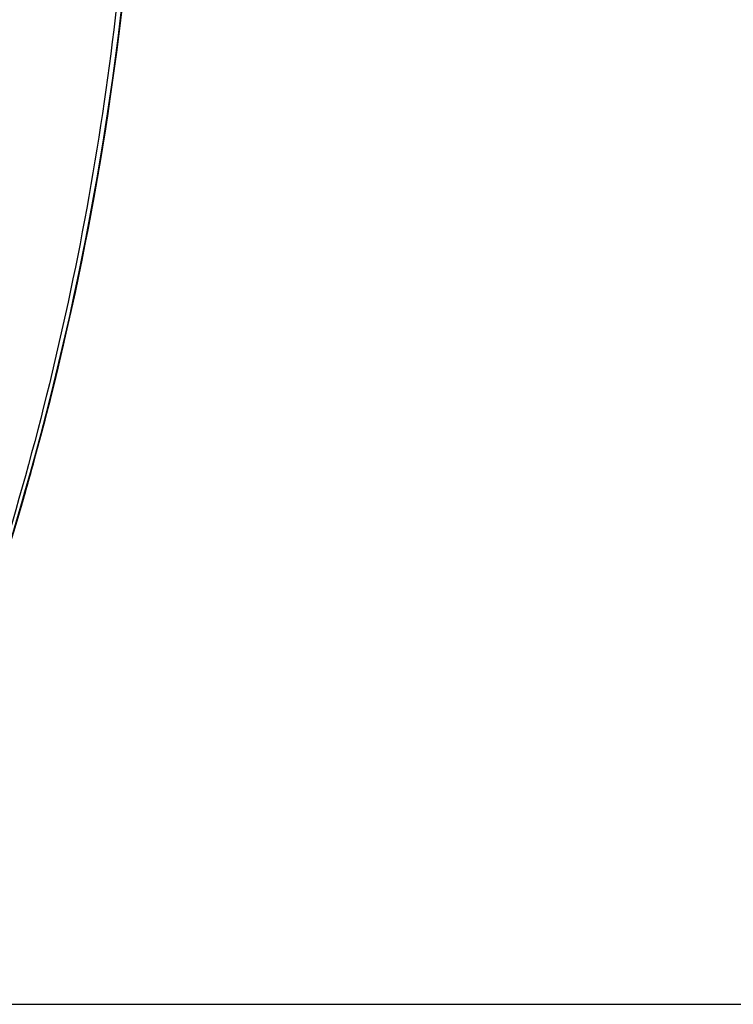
# Model space of a CAD drawing. Header units: millimetres. Extents: x 0 to 420, y 0 to 297.
# Tile 18 of 130: x 109 to 129, y 41 to 67. Entities that reach past the tile are written whole.
import ezdxf

# ---------------------------------------------------------------- set-up
doc = ezdxf.new("R2010")
doc.units = ezdxf.units.MM
doc.header["$LTSCALE"] = 23.1
doc.layers.get('0').update_dxf_attribs({"linetype": 'CONTINUOUS'})
for name, color, linetype in [('02___PRT_ALL_AXES', 7, 'CONTINUOUS'), ('06___PRT_ALL_SURFS', 7, 'CONTINUOUS'), ('DIM_PILOTEES', 7, 'CONTINUOUS')]:
    doc.layers.add(name, color=color, linetype=linetype)
doc.styles.get("Standard").update_dxf_attribs({"font": 'txt', "width": 0.8})
doc.dimstyles.new('DIMSTYLE_1', dxfattribs={"dimtxt": 3.5, "dimasz": 3, "dimexe": 2, "dimexo": 1.5, "dimgap": 3.5, "dimtad": 0, "dimtih": 1, "dimtoh": 1, "dimdec": 0, "dimlfac": 6.666667, "dimzin": 4, "dimdsep": 46, "dimtxsty": 'Standard', "dimblk": '_FILLED', "dimblk1": '_FILLED', "dimblk2": '_FILLED', "dimcen": 0.09, "dimadec": 0, "dimazin": 0, "dimtp": 0.8, "dimtm": 0.8, "dimtfac": 1, "dimtdec": 65535, "dimtofl": 0, "dimtmove": 0, "dimatfit": 3, "dimldrblk": '_FILLED', "dimfxl": 0, "dimtolj": 1, "dimtzin": 4, "dimarcsym": 0})

# ---------------------------------------------------------------- blocks, each defined once
blk = doc.blocks.new('_FILLED')
at = {"color": 0, "linetype": 'ByBlock'}
blk.add_solid([(0, 0), (-1, 0.1667), (-1, -0.1667)], dxfattribs=at)
blk = doc.blocks.new('*D5')
at = {"layer": 'DIM_PILOTEES', "color": 2, "linetype": 'Continuous'}
for p, q in [((101.541, 111.717), (157.845, 111.717)), ((155.845, 111.717), (155.845, 81.452)), ((155.845, 40.688), (155.845, 70.952)), ((105.346, 40.688), (157.845, 40.688))]:
    blk.add_line(p, q, dxfattribs=at)
at = {"layer": 'DIM_PILOTEES', "color": 2, "linetype": 'Continuous', "xscale": 3, "yscale": 3, "zscale": 3}
for p, rotation in [((155.845, 111.717), 90), ((155.845, 40.688), 270)]:
    blk.add_blockref('_FILLED', p, dxfattribs=dict(at, rotation=rotation))

msp = doc.modelspace()

# ---------------------------------------------------------------- linework, layer by layer
at = {"color": 7, "linetype": 'Continuous'}
msp.add_line((112.062, 67.245), (112.285, 69.274), dxfattribs=at)
msp.add_lwpolyline([(109.076, 53.194), (109.655, 55.18), (110.184, 57.174), (110.661, 59.176), (111.087, 61.185), (111.463, 63.2), (111.788, 65.221), (112.062, 67.245)], dxfattribs=at)
msp.add_arc((30.181, 77.301), 82.5, 340.16404, 360, dxfattribs=at)
at = {"color": 9, "linetype": 'Continuous'}
msp.add_arc((30.183, 77.302), 82.494, 343.64834, 354.03473, dxfattribs=at)
at = {"layer": '02___PRT_ALL_AXES', "color": 7, "linetype": 'Continuous'}
msp.add_arc((30.181, 77.301), 82.5, 343.64938, 355.3136, dxfattribs=at)
at = {"layer": '06___PRT_ALL_SURFS', "color": 9, "linetype": 'Continuous'}
msp.add_arc((30.12, 77.321), 82.551, 343.64746, 355.81208, dxfattribs=at)
at = {"layer": '06___PRT_ALL_SURFS', "color": 7, "linetype": 'Continuous'}
for start, end in [(350.15006, 350.20174), (345.81445, 345.90798), (343.64938, 344.64695)]:
    msp.add_arc((30.181, 77.301), 82.5, start, end, dxfattribs=at)
at = {"layer": '06___PRT_ALL_SURFS', "color": 9, "linetype": 'Continuous'}
msp.add_open_spline([(112.323, 71.731), (112.209, 69.985), (111.87, 66.507), (111.035, 61.35), (109.885, 56.288), (108.912, 52.979), (108.379, 51.347)], degree=3, knots=[0, 0, 0, 0, 0.252304, 0.503229, 0.752532, 1, 1, 1, 1], dxfattribs=at)

# ---------------------------------------------------------------- dimensions: what is measured, and where the dimension line sits
at = {"layer": 'DIM_PILOTEES', "color": 2, "linetype": 'Continuous'}
dim = msp.add_linear_dim(base=(155.845, 111.717), p1=(103.846, 40.688), p2=(100.041, 111.717), angle=90, dimstyle='DIMSTYLE_1', dxfattribs=at)
dim.commit()
dim.dimension.update_dxf_attribs({"geometry": '*D5', "text_midpoint": (151.645, 74.452), "dimtype": 160})

doc.saveas('drawing.dxf')
